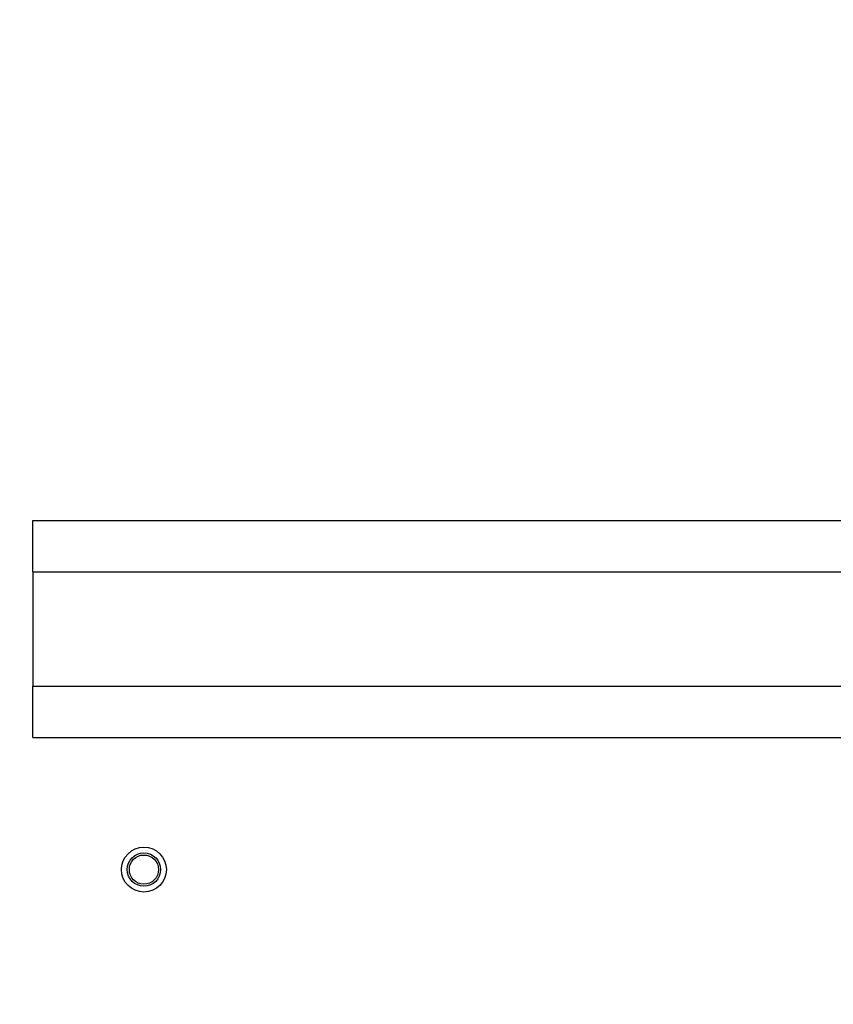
# Model space of a CAD drawing. Extents: x 784 to 1207, y 24 to 294.
# Tile 155 of 217: x 1049 to 1055, y 146 to 154. Entities that reach past the tile are written whole.
import ezdxf

# ---------------------------------------------------------------- set-up
doc = ezdxf.new("R2010")
doc.units = 0
doc.header["$LTSCALE"] = 4
doc.header["$MEASUREMENT"] = 0
doc.layers.get('0').update_dxf_attribs({"linetype": 'CONTINUOUS'})

msp = doc.modelspace()

# ---------------------------------------------------------------- hatches: boundary and pattern name
h = msp.add_hatch()
h.set_pattern_fill('ANSI31', color=256, scale=25, angle=14.99998, style=0)
h.set_pattern_definition([(60, (775.766, 31.9432), (-2.70633, 1.5625), [])])
edge = h.paths.add_edge_path()
edge.add_ellipse((1067.8569, 230.1321), major_axis=(0.1978, 0), ratio=1, start_angle=0, end_angle=90)
edge.add_line((1067.8569, 230.3298), (1048.1743, 230.3298))
edge.add_ellipse((1048.1743, 230.0852), major_axis=(0, 0.2446), ratio=1, start_angle=0, end_angle=90)
edge.add_line((1047.9297, 230.0852), (1047.9297, 227.1526))
edge.add_ellipse((1047.8359, 227.1526), major_axis=(0.0937, 0), ratio=1, start_angle=270, end_angle=360, ccw=False)
edge.add_line((1047.8359, 227.0588), (1047.1914, 227.0588))
edge.add_ellipse((1047.1914, 227.1526), major_axis=(0, -0.0937), ratio=1, start_angle=311.88171, end_angle=360, ccw=False)
edge.add_ellipse((1047.1914, 227.1526), major_axis=(-0.0698, -0.0626), ratio=1, start_angle=318.11829, end_angle=360, ccw=False)
edge.add_line((1047.0977, 227.1526), (1047.0977, 227.5798))
edge.add_line((1047.0977, 227.5798), (1046.9937, 227.5798))
edge.add_line((1046.9937, 227.5798), (1046.9937, 227.1526))
edge.add_ellipse((1047.1914, 227.1526), major_axis=(-0.1978, 0), ratio=1, start_angle=0, end_angle=41.18322)
edge.add_ellipse((1047.1914, 227.1526), major_axis=(-0.1488, -0.1302), ratio=1, start_angle=0, end_angle=48.81678)
edge.add_line((1047.1914, 226.9548), (1047.8359, 226.9548))
edge.add_ellipse((1047.8359, 227.1526), major_axis=(0, -0.1977), ratio=1, start_angle=0, end_angle=90)
edge.add_line((1048.0337, 227.1526), (1048.0337, 230.0852))
edge.add_ellipse((1048.1743, 230.0852), major_axis=(-0.1406, 0), ratio=1, start_angle=270, end_angle=360, ccw=False)
edge.add_line((1048.1743, 230.2258), (1067.8569, 230.2258))
edge.add_ellipse((1067.8569, 230.1321), major_axis=(0, 0.0937), ratio=1, start_angle=270, end_angle=360, ccw=False)
edge.add_line((1067.9507, 230.1321), (1067.9507, 200.3611))
edge.add_line((1067.9507, 200.3611), (1067.9507, 200.1111))
edge.add_line((1067.9507, 200.1111), (1067.9507, 170.3298))
edge.add_line((1067.9507, 170.3298), (1067.9507, 170.0798))
edge.add_line((1067.9507, 170.0798), (1067.9507, 140.3088))
edge.add_line((1067.9507, 140.3088), (1068.0547, 140.3088))
edge.add_line((1068.0547, 140.3088), (1068.0547, 230.1321))
h = msp.add_hatch()
h.set_pattern_fill('ANSI31', color=256, scale=25, style=0)
h.set_pattern_definition([(45, (775.766, 31.9432), (-2.20971, 2.20971), [])])
edge = h.paths.add_edge_path()
edge.add_line((1048.0337, 140.4495), (1048.0337, 147.3821))
edge.add_ellipse((1047.8359, 147.3821), major_axis=(0.1977, 0), ratio=1, start_angle=0, end_angle=90)
edge.add_line((1047.8359, 147.5798), (1047.1914, 147.5798))
edge.add_ellipse((1047.1914, 147.3821), major_axis=(0, 0.1977), ratio=1, start_angle=0, end_angle=48.81678)
edge.add_ellipse((1047.1914, 147.3821), major_axis=(-0.1488, 0.1302), ratio=1, start_angle=0, end_angle=41.18322)
edge.add_line((1046.9937, 147.3821), (1046.9937, 146.9548))
edge.add_line((1046.9937, 146.9548), (1047.0977, 146.9548))
edge.add_line((1047.0977, 146.9548), (1047.0977, 147.3821))
edge.add_ellipse((1047.1914, 147.3821), major_axis=(-0.0937, 0), ratio=1, start_angle=318.11829, end_angle=360, ccw=False)
edge.add_ellipse((1047.1914, 147.3821), major_axis=(-0.0698, 0.0626), ratio=1, start_angle=311.88171, end_angle=360, ccw=False)
edge.add_line((1047.1914, 147.4758), (1047.8359, 147.4758))
edge.add_ellipse((1047.8359, 147.3821), major_axis=(0, 0.0938), ratio=1, start_angle=270, end_angle=360, ccw=False)
edge.add_line((1047.9297, 147.3821), (1047.9297, 140.4495))
edge.add_ellipse((1048.1743, 140.4495), major_axis=(-0.2446, 0), ratio=1, start_angle=0, end_angle=90)
edge.add_line((1048.1743, 140.2048), (1067.9507, 140.2048))
edge.add_line((1067.9507, 140.2048), (1067.9507, 140.3088))
edge.add_line((1067.9507, 140.3088), (1048.1743, 140.3088))
edge.add_ellipse((1048.1743, 140.4495), major_axis=(0, -0.1406), ratio=1, start_angle=270, end_angle=360, ccw=False)

# ---------------------------------------------------------------- linework, layer by layer
for p, q in [((1049.2007, 149.9236), (1067.9507, 149.9236)), ((1049.2007, 149.5386), (1049.2007, 149.9236)), ((1049.2007, 149.5386), (1049.2007, 148.6836)), ((1049.2007, 149.5386), (1067.9507, 149.5386)), ((1049.2007, 148.6836), (1067.9507, 148.6836)), ((1049.2007, 148.2986), (1049.2007, 148.6836)), ((1049.2007, 148.2986), (1067.9507, 148.2986))]:
    msp.add_line(p, q)
for radius in [0.1685, 0.125, 0.1093]:
    msp.add_circle((1050.0337, 147.3088), radius)

doc.saveas('drawing.dxf')
